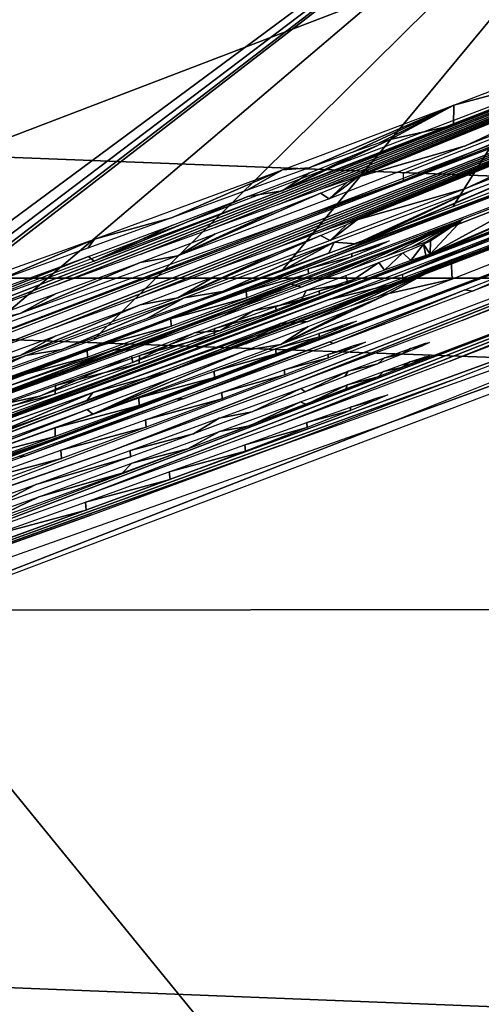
# Model space of a CAD drawing. Header units: millimetres. Extents: x -30.2 to 30.2, y -30.2 to 30.2.
# Tile 109 of 191: x 7.927 to 8.416, y -22.706 to -21.663. Entities that reach past the tile are written whole.
import ezdxf

# ---------------------------------------------------------------- set-up
doc = ezdxf.new("R2010")
doc.units = ezdxf.units.MM
doc.header["$LTSCALE"] = 81.481481
for name, color, linetype in [('1', 7, 'CONTINUOUS'), ('104', 7, 'CONTINUOUS'), ('158', 7, 'CONTINUOUS'), ('159', 7, 'CONTINUOUS'), ('160', 7, 'CONTINUOUS'), ('161', 7, 'CONTINUOUS'), ('162', 7, 'CONTINUOUS'), ('187', 7, 'CONTINUOUS'), ('188', 7, 'CONTINUOUS'), ('189', 7, 'CONTINUOUS'), ('190', 7, 'CONTINUOUS'), ('191', 7, 'CONTINUOUS'), ('192', 7, 'CONTINUOUS'), ('193', 7, 'CONTINUOUS'), ('194', 7, 'CONTINUOUS'), ('3', 7, 'CONTINUOUS'), ('79', 7, 'CONTINUOUS'), ('92', 7, 'CONTINUOUS')]:
    doc.layers.add(name, color=color, linetype=linetype)

msp = doc.modelspace()

# ---------------------------------------------------------------- linework, layer by layer
at = {"layer": '1', "color": 7, "linetype": 'CONTINUOUS'}
for points in [[(15.4714, -22.2809, 4.4), (-17.072, -21.0797, 4.4), (17.1139, -21.0458, 4.4), (15.4714, -22.2809, 4.4)], [(-15.4272, -22.3114, 4.4), (-17.072, -21.0797, 4.4), (15.4714, -22.2809, 4.4), (-15.4272, -22.3114, 4.4)], [(13.7402, -23.3893, 4.4), (-15.4272, -22.3114, 4.4), (15.4714, -22.2809, 4.4), (13.7402, -23.3893, 4.4)], [(-13.694, -23.4164, 4.4), (-15.4272, -22.3114, 4.4), (13.7402, -23.3893, 4.4), (-13.694, -23.4164, 4.4)]]:
    msp.add_3dface(points, dxfattribs=at)
at = {"layer": '104', "color": 7, "linetype": 'CONTINUOUS'}
msp.add_3dface([(8.7767, -21.2401, -212.7), (7.3595, -21.7718, -212.7), (5.3212, -13.2656, -221.4064), (8.7767, -21.2401, -212.7)], dxfattribs=at)
at = {"layer": '158', "color": 7, "linetype": 'CONTINUOUS'}
for points in [[(8.3077, -21.9007, -162.12), (8.3077, -21.9027, -161.9095), (8.2792, -21.9106, -162.2162), (8.3077, -21.9007, -162.12)], [(8.3077, -21.9027, -161.9095), (8.2793, -21.9143, -161.813), (8.2792, -21.9106, -162.2162), (8.3077, -21.9027, -161.9095)], [(8.3188, -21.8974, -162.0152), (8.3077, -21.9027, -161.9095), (8.3077, -21.9007, -162.12), (8.3188, -21.8974, -162.0152)], [(8.2792, -21.9106, -162.2162), (8.2793, -21.9143, -161.813), (8.2331, -21.9271, -162.3042), (8.2792, -21.9106, -162.2162)], [(8.2793, -21.9143, -161.813), (8.2334, -21.9324, -161.7252), (8.2331, -21.9271, -162.3042), (8.2793, -21.9143, -161.813)], [(8.2331, -21.9271, -162.3042), (8.2334, -21.9324, -161.7252), (8.1673, -21.9509, -162.3864), (8.2331, -21.9271, -162.3042)], [(8.2334, -21.9324, -161.7252), (8.168, -21.9576, -161.6438), (8.1673, -21.9509, -162.3864), (8.2334, -21.9324, -161.7252)], [(8.1673, -21.9509, -162.3864), (8.168, -21.9576, -161.6438), (8.0873, -21.9799, -162.4558), (8.1673, -21.9509, -162.3864)], [(8.168, -21.9576, -161.6438), (8.0883, -21.9877, -161.5756), (8.0873, -21.9799, -162.4558), (8.168, -21.9576, -161.6438)], [(8.0873, -21.9799, -162.4558), (8.0883, -21.9877, -161.5756), (7.9985, -22.0119, -162.505), (8.0873, -21.9799, -162.4558)], [(8.0883, -21.9877, -161.5756), (7.9994, -22.0207, -161.5273), (7.9985, -22.0119, -162.505), (8.0883, -21.9877, -161.5756)], [(7.9985, -22.0119, -162.505), (7.9994, -22.0207, -161.5273), (7.8988, -22.0476, -162.5365), (7.9985, -22.0119, -162.505)], [(7.9994, -22.0207, -161.5273), (7.8994, -22.057, -161.4966), (7.8988, -22.0476, -162.5365), (7.9994, -22.0207, -161.5273)]]:
    msp.add_3dface(points, dxfattribs=at)
at = {"layer": '159', "color": 7, "linetype": 'CONTINUOUS'}
for points in [[(8.2732, -21.9405, -159.2468), (8.2733, -21.9425, -159.035), (8.2448, -21.9503, -159.3437), (8.2732, -21.9405, -159.2468)], [(8.2733, -21.9425, -159.035), (8.245, -21.954, -158.9384), (8.2448, -21.9503, -159.3437), (8.2733, -21.9425, -159.035)], [(8.2845, -21.9373, -159.1407), (8.2733, -21.9425, -159.035), (8.2732, -21.9405, -159.2468), (8.2845, -21.9373, -159.1407)], [(8.2448, -21.9503, -159.3437), (8.245, -21.954, -158.9384), (8.1988, -21.9667, -159.4318), (8.2448, -21.9503, -159.3437)], [(8.245, -21.954, -158.9384), (8.199, -21.9721, -158.8507), (8.1988, -21.9667, -159.4318), (8.245, -21.954, -158.9384)], [(8.1988, -21.9667, -159.4318), (8.199, -21.9721, -158.8507), (8.1337, -21.9902, -159.5134), (8.1988, -21.9667, -159.4318)], [(8.199, -21.9721, -158.8507), (8.1336, -21.9971, -158.7693), (8.1337, -21.9902, -159.5134), (8.199, -21.9721, -158.8507)], [(8.1336, -21.9971, -158.7693), (8.0539, -22.0271, -158.7011), (8.0542, -22.0188, -159.5819), (8.1336, -21.9971, -158.7693)], [(8.1337, -21.9902, -159.5134), (8.1336, -21.9971, -158.7693), (8.0542, -22.0188, -159.5819), (8.1337, -21.9902, -159.5134)], [(8.0542, -22.0188, -159.5819), (8.0539, -22.0271, -158.7011), (7.9653, -22.0506, -159.6306), (8.0542, -22.0188, -159.5819)], [(8.0539, -22.0271, -158.7011), (7.965, -22.0598, -158.6528), (7.9653, -22.0506, -159.6306), (8.0539, -22.0271, -158.7011)], [(7.965, -22.0598, -158.6528), (7.865, -22.0959, -158.6221), (7.8652, -22.0862, -159.662), (7.965, -22.0598, -158.6528)], [(7.9653, -22.0506, -159.6306), (7.965, -22.0598, -158.6528), (7.8652, -22.0862, -159.662), (7.9653, -22.0506, -159.6306)]]:
    msp.add_3dface(points, dxfattribs=at)
at = {"layer": '160', "color": 7, "linetype": 'CONTINUOUS'}
for points in [[(8.2728, -21.9857, -154.4248), (8.2732, -21.9875, -154.2149), (8.2443, -21.9954, -154.5217), (8.2728, -21.9857, -154.4248)], [(8.2732, -21.9875, -154.2149), (8.245, -21.999, -154.1198), (8.2443, -21.9954, -154.5217), (8.2732, -21.9875, -154.2149)], [(8.2841, -21.9824, -154.3187), (8.2732, -21.9875, -154.2149), (8.2728, -21.9857, -154.4248), (8.2841, -21.9824, -154.3187)], [(8.2443, -21.9954, -154.5217), (8.245, -21.999, -154.1198), (8.1984, -22.0118, -154.6098), (8.2443, -21.9954, -154.5217)], [(8.245, -21.999, -154.1198), (8.1991, -22.0169, -154.033), (8.1984, -22.0118, -154.6098), (8.245, -21.999, -154.1198)], [(8.1984, -22.0118, -154.6098), (8.1991, -22.0169, -154.033), (8.1333, -22.0352, -154.6914), (8.1984, -22.0118, -154.6098)], [(8.1991, -22.0169, -154.033), (8.1337, -22.0419, -153.952), (8.1333, -22.0352, -154.6914), (8.1991, -22.0169, -154.033)], [(8.1333, -22.0352, -154.6914), (8.1337, -22.0419, -153.952), (8.0537, -22.0637, -154.7599), (8.1333, -22.0352, -154.6914)], [(8.1337, -22.0419, -153.952), (8.0539, -22.0718, -153.8839), (8.0537, -22.0637, -154.7599), (8.1337, -22.0419, -153.952)], [(8.0537, -22.0637, -154.7599), (8.0539, -22.0718, -153.8839), (7.9649, -22.0955, -154.8086), (8.0537, -22.0637, -154.7599)], [(8.0539, -22.0718, -153.8839), (7.9649, -22.1045, -153.8357), (7.9649, -22.0955, -154.8086), (8.0539, -22.0718, -153.8839)], [(7.9649, -22.0955, -154.8086), (7.9649, -22.1045, -153.8357), (7.8648, -22.131, -154.84), (7.9649, -22.0955, -154.8086)], [(7.9649, -22.1045, -153.8357), (7.8648, -22.1406, -153.805), (7.8648, -22.131, -154.84), (7.9649, -22.1045, -153.8357)]]:
    msp.add_3dface(points, dxfattribs=at)
at = {"layer": '161', "color": 7, "linetype": 'CONTINUOUS'}
for points in [[(8.2826, -22.0077, -151.6607), (8.2828, -22.0096, -151.4528), (8.254, -22.0176, -151.757), (8.2826, -22.0077, -151.6607)], [(8.2936, -22.0046, -151.5558), (8.2828, -22.0096, -151.4528), (8.2826, -22.0077, -151.6607), (8.2936, -22.0046, -151.5558)], [(8.254, -22.0176, -151.757), (8.2544, -22.0212, -151.3582), (8.2076, -22.0341, -151.8449), (8.254, -22.0176, -151.757)], [(8.2828, -22.0096, -151.4528), (8.2544, -22.0212, -151.3582), (8.254, -22.0176, -151.757), (8.2828, -22.0096, -151.4528)], [(8.2544, -22.0212, -151.3582), (8.2081, -22.0393, -151.2716), (8.2076, -22.0341, -151.8449), (8.2544, -22.0212, -151.3582)], [(8.2076, -22.0341, -151.8449), (8.2081, -22.0393, -151.2716), (8.1414, -22.0579, -151.9271), (8.2076, -22.0341, -151.8449)], [(8.2081, -22.0393, -151.2716), (8.142, -22.0645, -151.1903), (8.1414, -22.0579, -151.9271), (8.2081, -22.0393, -151.2716)], [(8.1414, -22.0579, -151.9271), (8.142, -22.0645, -151.1903), (8.0608, -22.0868, -151.9963), (8.1414, -22.0579, -151.9271)], [(8.142, -22.0645, -151.1903), (8.0614, -22.0947, -151.1218), (8.0608, -22.0868, -151.9963), (8.142, -22.0645, -151.1903)], [(8.0608, -22.0868, -151.9963), (8.0614, -22.0947, -151.1218), (7.971, -22.1189, -152.0454), (8.0608, -22.0868, -151.9963)], [(8.0614, -22.0947, -151.1218), (7.9715, -22.1278, -151.0733), (7.971, -22.1189, -152.0454), (8.0614, -22.0947, -151.1218)], [(7.971, -22.1189, -152.0454), (7.9715, -22.1278, -151.0733), (7.8702, -22.1547, -152.077), (7.971, -22.1189, -152.0454)], [(7.9715, -22.1278, -151.0733), (7.8704, -22.1642, -151.0423), (7.8702, -22.1547, -152.077), (7.9715, -22.1278, -151.0733)]]:
    msp.add_3dface(points, dxfattribs=at)
at = {"layer": '162', "color": 7, "linetype": 'CONTINUOUS'}
for points in [[(8.3174, -22.0603, -144.6221), (8.3062, -22.0655, -144.5163), (8.3062, -22.0635, -144.727), (8.3174, -22.0603, -144.6221)], [(8.3062, -22.0635, -144.727), (8.3062, -22.0655, -144.5163), (8.2777, -22.0733, -144.8232), (8.3062, -22.0635, -144.727)], [(8.3062, -22.0655, -144.5163), (8.2779, -22.077, -144.4198), (8.2777, -22.0733, -144.8232), (8.3062, -22.0655, -144.5163)], [(8.2777, -22.0733, -144.8232), (8.2779, -22.077, -144.4198), (8.2316, -22.0897, -144.9111), (8.2777, -22.0733, -144.8232)], [(8.2779, -22.077, -144.4198), (8.2319, -22.095, -144.332), (8.2316, -22.0897, -144.9111), (8.2779, -22.077, -144.4198)], [(8.2316, -22.0897, -144.9111), (8.2319, -22.095, -144.332), (8.1658, -22.1134, -144.9934), (8.2316, -22.0897, -144.9111)], [(8.2319, -22.095, -144.332), (8.1665, -22.12, -144.2506), (8.1658, -22.1134, -144.9934), (8.2319, -22.095, -144.332)], [(8.1658, -22.1134, -144.9934), (8.1665, -22.12, -144.2506), (8.0858, -22.1421, -145.0627), (8.1658, -22.1134, -144.9934)], [(8.1665, -22.12, -144.2506), (8.0868, -22.1499, -144.1824), (8.0858, -22.1421, -145.0627), (8.1665, -22.12, -144.2506)], [(8.0858, -22.1421, -145.0627), (8.0868, -22.1499, -144.1824), (7.997, -22.1739, -145.1119), (8.0858, -22.1421, -145.0627)], [(8.0868, -22.1499, -144.1824), (7.9979, -22.1826, -144.1341), (7.997, -22.1739, -145.1119), (8.0868, -22.1499, -144.1824)], [(7.997, -22.1739, -145.1119), (7.9979, -22.1826, -144.1341), (7.8974, -22.2093, -145.1434), (7.997, -22.1739, -145.1119)], [(7.9979, -22.1826, -144.1341), (7.8979, -22.2187, -144.1034), (7.8974, -22.2093, -145.1434), (7.9979, -22.1826, -144.1341)]]:
    msp.add_3dface(points, dxfattribs=at)
at = {"layer": '187', "color": 7, "linetype": 'CONTINUOUS'}
for points in [[(8.3872, -21.7538, -163.131), (8.5523, -21.6904, -163.0261), (8.552, -21.7095, -161.0008), (8.3872, -21.7538, -163.131)], [(8.3869, -21.7748, -160.897), (8.3872, -21.7538, -163.131), (8.552, -21.7095, -161.0008), (8.3869, -21.7748, -160.897)], [(8.3872, -21.7538, -163.131), (8.234, -21.8199, -162.3032), (8.2059, -21.8221, -163.2076), (8.3872, -21.7538, -163.131)], [(8.2802, -21.8033, -162.2152), (8.234, -21.8199, -162.3032), (8.3872, -21.7538, -163.131), (8.2802, -21.8033, -162.2152)], [(8.3086, -21.7934, -162.1191), (8.2802, -21.8033, -162.2152), (8.3872, -21.7538, -163.131), (8.3086, -21.7934, -162.1191)], [(8.3197, -21.7901, -162.0143), (8.3086, -21.7934, -162.1191), (8.3872, -21.7538, -163.131), (8.3197, -21.7901, -162.0143)], [(8.3197, -21.7901, -162.0143), (8.3872, -21.7538, -163.131), (8.3869, -21.7748, -160.897), (8.3197, -21.7901, -162.0143)], [(8.2056, -21.8444, -160.8217), (8.3197, -21.7901, -162.0143), (8.3869, -21.7748, -160.897), (8.2056, -21.8444, -160.8217)], [(8.3086, -21.7953, -161.9086), (8.3197, -21.7901, -162.0143), (8.2056, -21.8444, -160.8217), (8.3086, -21.7953, -161.9086)], [(8.2803, -21.807, -161.8121), (8.3086, -21.7953, -161.9086), (8.2056, -21.8444, -160.8217), (8.2803, -21.807, -161.8121)], [(8.2343, -21.8252, -161.7243), (8.2803, -21.807, -161.8121), (8.2056, -21.8444, -160.8217), (8.2343, -21.8252, -161.7243)], [(8.234, -21.8199, -162.3032), (8.1683, -21.8438, -162.3855), (8.2059, -21.8221, -163.2076), (8.234, -21.8199, -162.3032)], [(8.2059, -21.8221, -163.2076), (8.0883, -21.8729, -162.4548), (8.0065, -21.8956, -163.2583), (8.2059, -21.8221, -163.2076)], [(8.1683, -21.8438, -162.3855), (8.0883, -21.8729, -162.4548), (8.2059, -21.8221, -163.2076), (8.1683, -21.8438, -162.3855)], [(8.169, -21.8505, -161.6429), (8.2343, -21.8252, -161.7243), (8.2056, -21.8444, -160.8217), (8.169, -21.8505, -161.6429)], [(8.0063, -21.9187, -160.7723), (8.169, -21.8505, -161.6429), (8.2056, -21.8444, -160.8217), (8.0063, -21.9187, -160.7723)], [(8.0893, -21.8808, -161.5747), (8.169, -21.8505, -161.6429), (8.0063, -21.9187, -160.7723), (8.0893, -21.8808, -161.5747)], [(8.0883, -21.8729, -162.4548), (7.9995, -21.9051, -162.504), (8.0065, -21.8956, -163.2583), (8.0883, -21.8729, -162.4548)], [(8.0003, -21.9139, -161.5264), (8.0893, -21.8808, -161.5747), (8.0063, -21.9187, -160.7723), (8.0003, -21.9139, -161.5264)], [(8.0065, -21.8956, -163.2583), (7.8998, -21.941, -162.5356), (7.7889, -21.9737, -163.283), (8.0065, -21.8956, -163.2583)], [(7.9995, -21.9051, -162.504), (7.8998, -21.941, -162.5356), (8.0065, -21.8956, -163.2583), (7.9995, -21.9051, -162.504)], [(7.9003, -21.9504, -161.4957), (8.0003, -21.9139, -161.5264), (7.7888, -21.9972, -160.7491), (7.9003, -21.9504, -161.4957)], [(7.7888, -21.9972, -160.7491), (8.0003, -21.9139, -161.5264), (8.0063, -21.9187, -160.7723), (7.7888, -21.9972, -160.7491)]]:
    msp.add_3dface(points, dxfattribs=at)
at = {"layer": '188', "color": 7, "linetype": 'CONTINUOUS'}
for points in [[(8.9099, -21.5697, -160.5162), (7.7546, -22.0192, -159.6755), (7.7397, -22.0166, -160.5202), (8.9099, -21.5697, -160.5162)], [(7.8662, -21.9797, -159.6611), (7.7546, -22.0192, -159.6755), (8.9099, -21.5697, -160.5162), (7.8662, -21.9797, -159.6611)], [(7.9663, -21.9439, -159.6297), (7.8662, -21.9797, -159.6611), (8.9099, -21.5697, -160.5162), (7.9663, -21.9439, -159.6297)], [(8.0551, -21.9119, -159.5809), (7.9663, -21.9439, -159.6297), (8.9099, -21.5697, -160.5162), (8.0551, -21.9119, -159.5809)], [(8.1346, -21.8831, -159.5124), (8.0551, -21.9119, -159.5809), (8.9099, -21.5697, -160.5162), (8.1346, -21.8831, -159.5124)], [(8.1998, -21.8596, -159.4308), (8.1346, -21.8831, -159.5124), (8.9099, -21.5697, -160.5162), (8.1998, -21.8596, -159.4308)], [(8.2457, -21.8431, -159.3427), (8.1998, -21.8596, -159.4308), (8.9099, -21.5697, -160.5162), (8.2457, -21.8431, -159.3427)], [(8.2741, -21.8333, -159.2459), (8.2457, -21.8431, -159.3427), (8.9099, -21.5697, -160.5162), (8.2741, -21.8333, -159.2459)], [(8.2854, -21.83, -159.1398), (8.2741, -21.8333, -159.2459), (8.9099, -21.5697, -160.5162), (8.2854, -21.83, -159.1398)], [(8.6167, -21.6956, -159.7551), (8.2854, -21.83, -159.1398), (8.9099, -21.5697, -160.5162), (8.6167, -21.6956, -159.7551)], [(8.2854, -21.83, -159.1398), (8.6167, -21.6956, -159.7551), (8.3998, -21.7969, -157.9955), (8.2854, -21.83, -159.1398)], [(8.3998, -21.7969, -157.9955), (8.6167, -21.6956, -159.7551), (8.5327, -21.7445, -158.0749), (8.3998, -21.7969, -157.9955)], [(8.2553, -21.8527, -157.9334), (8.2854, -21.83, -159.1398), (8.3998, -21.7969, -157.9955), (8.2553, -21.8527, -157.9334)], [(8.2743, -21.8352, -159.0341), (8.2854, -21.83, -159.1398), (8.2553, -21.8527, -157.9334), (8.2743, -21.8352, -159.0341)], [(8.2459, -21.8468, -158.9375), (8.2743, -21.8352, -159.0341), (8.2553, -21.8527, -157.9334), (8.2459, -21.8468, -158.9375)], [(8.2, -21.8649, -158.8498), (8.2459, -21.8468, -158.9375), (8.0948, -21.9131, -157.8869), (8.2, -21.8649, -158.8498)], [(8.0948, -21.9131, -157.8869), (8.2459, -21.8468, -158.9375), (8.2553, -21.8527, -157.9334), (8.0948, -21.9131, -157.8869)], [(8.1346, -21.8901, -158.7684), (8.2, -21.8649, -158.8498), (8.0948, -21.9131, -157.8869), (8.1346, -21.8901, -158.7684)], [(8.0549, -21.9202, -158.7002), (8.1346, -21.8901, -158.7684), (8.0948, -21.9131, -157.8869), (8.0549, -21.9202, -158.7002)], [(7.9279, -21.9742, -157.8592), (8.0549, -21.9202, -158.7002), (8.0948, -21.9131, -157.8869), (7.9279, -21.9742, -157.8592)], [(7.966, -21.9531, -158.6519), (8.0549, -21.9202, -158.7002), (7.9279, -21.9742, -157.8592), (7.966, -21.9531, -158.6519)], [(7.8659, -21.9894, -158.6212), (7.966, -21.9531, -158.6519), (7.9279, -21.9742, -157.8592), (7.8659, -21.9894, -158.6212)], [(7.7545, -22.0361, -157.8503), (7.8659, -21.9894, -158.6212), (7.9279, -21.9742, -157.8592), (7.7545, -22.0361, -157.8503)]]:
    msp.add_3dface(points, dxfattribs=at)
at = {"layer": '189', "color": 7, "linetype": 'CONTINUOUS'}
for points in [[(8.3339, -21.8336, -156.7796), (8.9525, -21.5943, -156.0396), (7.7565, -22.0521, -156.0437), (8.3339, -21.8336, -156.7796)], [(8.6442, -21.7047, -157.6183), (8.9525, -21.5943, -156.0396), (8.3339, -21.8336, -156.7796), (8.6442, -21.7047, -157.6183)], [(8.334, -21.8257, -157.6194), (8.6442, -21.7047, -157.6183), (8.3339, -21.8336, -156.7796), (8.334, -21.8257, -157.6194)], [(7.4417, -22.1535, -156.7825), (8.3339, -21.8336, -156.7796), (7.7565, -22.0521, -156.0437), (7.4417, -22.1535, -156.7825)]]:
    msp.add_3dface(points, dxfattribs=at)
at = {"layer": '190', "color": 7, "linetype": 'CONTINUOUS'}
for points in [[(8.9622, -21.5934, -155.7037), (7.8658, -22.0245, -154.8391), (7.7663, -22.0518, -155.7078), (8.9622, -21.5934, -155.7037)], [(7.9659, -21.9888, -154.8077), (7.8658, -22.0245, -154.8391), (8.9622, -21.5934, -155.7037), (7.9659, -21.9888, -154.8077)], [(8.0547, -21.9569, -154.7589), (7.9659, -21.9888, -154.8077), (8.9622, -21.5934, -155.7037), (8.0547, -21.9569, -154.7589)], [(8.1342, -21.9282, -154.6904), (8.0547, -21.9569, -154.7589), (8.9622, -21.5934, -155.7037), (8.1342, -21.9282, -154.6904)], [(8.1994, -21.9047, -154.6088), (8.1342, -21.9282, -154.6904), (8.9622, -21.5934, -155.7037), (8.1994, -21.9047, -154.6088)], [(8.2453, -21.8883, -154.5207), (8.1994, -21.9047, -154.6088), (8.9622, -21.5934, -155.7037), (8.2453, -21.8883, -154.5207)], [(8.2737, -21.8784, -154.4239), (8.2453, -21.8883, -154.5207), (8.9622, -21.5934, -155.7037), (8.2737, -21.8784, -154.4239)], [(8.285, -21.8751, -154.3178), (8.2737, -21.8784, -154.4239), (8.9622, -21.5934, -155.7037), (8.285, -21.8751, -154.3178)], [(8.6163, -21.7409, -154.9428), (8.285, -21.8751, -154.3178), (8.9622, -21.5934, -155.7037), (8.6163, -21.7409, -154.9428)], [(8.285, -21.8751, -154.3178), (8.6163, -21.7409, -154.9428), (8.4, -21.8419, -153.1834), (8.285, -21.8751, -154.3178)], [(8.4, -21.8419, -153.1834), (8.6163, -21.7409, -154.9428), (8.5324, -21.7897, -153.2626), (8.4, -21.8419, -153.1834)], [(8.2564, -21.8971, -153.1216), (8.285, -21.8751, -154.3178), (8.4, -21.8419, -153.1834), (8.2564, -21.8971, -153.1216)], [(8.2459, -21.8918, -154.1189), (8.2741, -21.8802, -154.214), (8.2564, -21.8971, -153.1216), (8.2459, -21.8918, -154.1189)], [(8.2741, -21.8802, -154.214), (8.285, -21.8751, -154.3178), (8.2564, -21.8971, -153.1216), (8.2741, -21.8802, -154.214)], [(8.2, -21.9098, -154.0321), (8.2459, -21.8918, -154.1189), (8.0948, -21.9578, -153.0747), (8.2, -21.9098, -154.0321)], [(8.0948, -21.9578, -153.0747), (8.2459, -21.8918, -154.1189), (8.2564, -21.8971, -153.1216), (8.0948, -21.9578, -153.0747)], [(8.1346, -21.9349, -153.9511), (8.2, -21.9098, -154.0321), (8.0948, -21.9578, -153.0747), (8.1346, -21.9349, -153.9511)], [(8.0549, -21.965, -153.883), (8.1346, -21.9349, -153.9511), (8.0948, -21.9578, -153.0747), (8.0549, -21.965, -153.883)], [(7.9277, -22.0189, -153.0469), (8.0549, -21.965, -153.883), (8.0948, -21.9578, -153.0747), (7.9277, -22.0189, -153.0469)], [(7.9658, -21.9979, -153.8348), (8.0549, -21.965, -153.883), (7.9277, -22.0189, -153.0469), (7.9658, -21.9979, -153.8348)], [(7.8657, -22.0342, -153.8041), (7.9658, -21.9979, -153.8348), (7.9277, -22.0189, -153.0469), (7.8657, -22.0342, -153.8041)], [(7.7541, -22.0808, -153.038), (7.8657, -22.0342, -153.8041), (7.9277, -22.0189, -153.0469), (7.7541, -22.0808, -153.038)]]:
    msp.add_3dface(points, dxfattribs=at)
at = {"layer": '191', "color": 7, "linetype": 'CONTINUOUS'}
for points in [[(8.9137, -21.6657, -150.1741), (7.7436, -22.1109, -150.178), (8.6208, -21.7767, -150.9421), (8.9137, -21.6657, -150.1741)], [(7.7436, -22.1109, -150.178), (8.2553, -21.914, -151.3573), (8.6208, -21.7767, -150.9421), (7.7436, -22.1109, -150.178)], [(8.2553, -21.914, -151.3573), (8.2837, -21.9024, -151.4519), (8.6208, -21.7767, -150.9421), (8.2553, -21.914, -151.3573)], [(8.6208, -21.7767, -150.9421), (8.2837, -21.9024, -151.4519), (8.5435, -21.7914, -152.6191), (8.6208, -21.7767, -150.9421)], [(8.2837, -21.9024, -151.4519), (8.2945, -21.8973, -151.5548), (8.5435, -21.7914, -152.6191), (8.2837, -21.9024, -151.4519)], [(8.5435, -21.7914, -152.6191), (8.2945, -21.8973, -151.5548), (8.408, -21.8433, -152.699), (8.5435, -21.7914, -152.6191)], [(8.408, -21.8433, -152.699), (8.2835, -21.9005, -151.6598), (8.2605, -21.8989, -152.7636), (8.408, -21.8433, -152.699)], [(8.2945, -21.8973, -151.5548), (8.2835, -21.9005, -151.6598), (8.408, -21.8433, -152.699), (8.2945, -21.8973, -151.5548)], [(8.2605, -21.8989, -152.7636), (8.1424, -21.9509, -151.9261), (8.1017, -21.9577, -152.8113), (8.2605, -21.8989, -152.7636)], [(8.2086, -21.927, -151.844), (8.1424, -21.9509, -151.9261), (8.2605, -21.8989, -152.7636), (8.2086, -21.927, -151.844)], [(8.255, -21.9104, -151.756), (8.2086, -21.927, -151.844), (8.2605, -21.8989, -152.7636), (8.255, -21.9104, -151.756)], [(8.2835, -21.9005, -151.6598), (8.255, -21.9104, -151.756), (8.2605, -21.8989, -152.7636), (8.2835, -21.9005, -151.6598)], [(8.209, -21.9322, -151.2706), (8.2553, -21.914, -151.3573), (7.7436, -22.1109, -150.178), (8.209, -21.9322, -151.2706)], [(8.143, -21.9575, -151.1894), (8.209, -21.9322, -151.2706), (7.7436, -22.1109, -150.178), (8.143, -21.9575, -151.1894)], [(8.1424, -21.9509, -151.9261), (8.0617, -21.98, -151.9953), (8.1017, -21.9577, -152.8113), (8.1424, -21.9509, -151.9261)], [(8.0624, -21.9879, -151.1209), (8.143, -21.9575, -151.1894), (7.7436, -22.1109, -150.178), (8.0624, -21.9879, -151.1209)], [(8.1017, -21.9577, -152.8113), (7.972, -22.0123, -152.0445), (7.9336, -22.0187, -152.8388), (8.1017, -21.9577, -152.8113)], [(8.0617, -21.98, -151.9953), (7.972, -22.0123, -152.0445), (8.1017, -21.9577, -152.8113), (8.0617, -21.98, -151.9953)], [(7.9725, -22.0211, -151.0724), (8.0624, -21.9879, -151.1209), (7.7436, -22.1109, -150.178), (7.9725, -22.0211, -151.0724)], [(7.9336, -22.0187, -152.8388), (7.8711, -22.0482, -152.0761), (7.7589, -22.0808, -152.8478), (7.9336, -22.0187, -152.8388)], [(7.972, -22.0123, -152.0445), (7.8711, -22.0482, -152.0761), (7.9336, -22.0187, -152.8388), (7.972, -22.0123, -152.0445)], [(7.8714, -22.0577, -151.0414), (7.9725, -22.0211, -151.0724), (7.7436, -22.1109, -150.178), (7.8714, -22.0577, -151.0414)]]:
    msp.add_3dface(points, dxfattribs=at)
at = {"layer": '192', "color": 7, "linetype": 'CONTINUOUS'}
for points in [[(8.7767, -21.7529, -146.8485), (8.9517, -21.6884, -146.1101), (7.758, -22.1434, -146.1141), (8.7767, -21.7529, -146.8485)], [(8.601, -21.8229, -146.8492), (8.7767, -21.7529, -146.8485), (7.758, -22.1434, -146.1141), (8.601, -21.8229, -146.8492)], [(8.5768, -21.8191, -148.2715), (8.601, -21.8229, -146.8492), (8.3552, -21.9152, -147.177), (8.5768, -21.8191, -148.2715)], [(8.3624, -21.9116, -147.2626), (8.5768, -21.8191, -148.2715), (8.3552, -21.9152, -147.177), (8.3624, -21.9116, -147.2626)], [(8.5104, -21.8307, -149.8079), (8.5768, -21.8191, -148.2715), (8.3624, -21.9116, -147.2626), (8.5104, -21.8307, -149.8079)], [(8.3081, -21.9342, -147.0499), (8.601, -21.8229, -146.8492), (7.758, -22.1434, -146.1141), (8.3081, -21.9342, -147.0499)], [(8.3331, -21.9243, -147.0976), (8.601, -21.8229, -146.8492), (8.3081, -21.9342, -147.0499), (8.3331, -21.9243, -147.0976)], [(8.3552, -21.9152, -147.177), (8.601, -21.8229, -146.8492), (8.3331, -21.9243, -147.0976), (8.3552, -21.9152, -147.177)], [(8.397, -21.8743, -149.8371), (8.5104, -21.8307, -149.8079), (8.3624, -21.9116, -147.2626), (8.397, -21.8743, -149.8371)], [(8.2147, -21.9432, -149.862), (8.397, -21.8743, -149.8371), (8.2261, -21.9465, -149.0494), (8.2147, -21.9432, -149.862)], [(8.2261, -21.9465, -149.0494), (8.397, -21.8743, -149.8371), (8.2761, -21.928, -149.0101), (8.2261, -21.9465, -149.0494)], [(8.2761, -21.928, -149.0101), (8.397, -21.8743, -149.8371), (8.3149, -21.9138, -148.9611), (8.2761, -21.928, -149.0101)], [(8.3149, -21.9138, -148.9611), (8.397, -21.8743, -149.8371), (8.3423, -21.9039, -148.9023), (8.3149, -21.9138, -148.9611)], [(8.3423, -21.9039, -148.9023), (8.397, -21.8743, -149.8371), (8.3582, -21.8985, -148.8377), (8.3423, -21.9039, -148.9023)], [(8.3582, -21.8985, -148.8377), (8.397, -21.8743, -149.8371), (8.3625, -21.8975, -148.7674), (8.3582, -21.8985, -148.8377)], [(8.3625, -21.8975, -148.7674), (8.397, -21.8743, -149.8371), (8.3624, -21.9116, -147.2626), (8.3625, -21.8975, -148.7674)], [(8.3332, -21.9101, -148.6073), (8.3553, -21.901, -148.6843), (8.3416, -21.9183, -147.3954), (8.3332, -21.9101, -148.6073)], [(8.3416, -21.9183, -147.3954), (8.3553, -21.901, -148.6843), (8.3578, -21.9127, -147.332), (8.3416, -21.9183, -147.3954)], [(8.3553, -21.901, -148.6843), (8.3625, -21.8975, -148.7674), (8.3624, -21.9116, -147.2626), (8.3553, -21.901, -148.6843)], [(8.3578, -21.9127, -147.332), (8.3553, -21.901, -148.6843), (8.3624, -21.9116, -147.2626), (8.3578, -21.9127, -147.332)], [(8.3077, -21.9203, -148.5587), (8.3332, -21.9101, -148.6073), (8.3138, -21.9283, -147.453), (8.3077, -21.9203, -148.5587)], [(8.3138, -21.9283, -147.453), (8.3332, -21.9101, -148.6073), (8.3416, -21.9183, -147.3954), (8.3138, -21.9283, -147.453)], [(8.2729, -21.9339, -148.515), (8.3077, -21.9203, -148.5587), (8.2751, -21.9425, -147.5008), (8.2729, -21.9339, -148.515)], [(8.2751, -21.9425, -147.5008), (8.3077, -21.9203, -148.5587), (8.3138, -21.9283, -147.453), (8.2751, -21.9425, -147.5008)], [(8.2739, -21.9476, -147.007), (8.3081, -21.9342, -147.0499), (7.758, -22.1434, -146.1141), (8.2739, -21.9476, -147.007)], [(8.2307, -21.9501, -148.4769), (8.2729, -21.9339, -148.515), (8.2751, -21.9425, -147.5008), (8.2307, -21.9501, -148.4769)], [(8.0265, -22.0126, -149.8704), (8.2147, -21.9432, -149.862), (8.0454, -22.0127, -149.1189), (8.0265, -22.0126, -149.8704)], [(8.0454, -22.0127, -149.1189), (8.2147, -21.9432, -149.862), (8.1397, -21.9783, -149.0916), (8.0454, -22.0127, -149.1189)], [(8.1397, -21.9783, -149.0916), (8.2147, -21.9432, -149.862), (8.2261, -21.9465, -149.0494), (8.1397, -21.9783, -149.0916)], [(8.2256, -21.9607, -147.5391), (8.2307, -21.9501, -148.4769), (8.2751, -21.9425, -147.5008), (8.2256, -21.9607, -147.5391)], [(8.232, -21.9637, -146.9702), (8.2739, -21.9476, -147.007), (7.758, -22.1434, -146.1141), (8.232, -21.9637, -146.9702)], [(8.1746, -21.9714, -148.4414), (8.2307, -21.9501, -148.4769), (8.2256, -21.9607, -147.5391), (8.1746, -21.9714, -148.4414)], [(8.1722, -21.9863, -146.933), (8.232, -21.9637, -146.9702), (7.758, -22.1434, -146.1141), (8.1722, -21.9863, -146.933)], [(8.1401, -21.9922, -147.5794), (8.1746, -21.9714, -148.4414), (8.2256, -21.9607, -147.5391), (8.1401, -21.9922, -147.5794)], [(8.1124, -21.9947, -148.4146), (8.1746, -21.9714, -148.4414), (8.1401, -21.9922, -147.5794), (8.1124, -21.9947, -148.4146)], [(8.1065, -22.0109, -146.9042), (8.1722, -21.9863, -146.933), (7.758, -22.1434, -146.1141), (8.1065, -22.0109, -146.9042)], [(8.0459, -22.0193, -148.3947), (8.1124, -21.9947, -148.4146), (8.0472, -22.0261, -147.6054), (8.0459, -22.0193, -148.3947)], [(8.0472, -22.0261, -147.6054), (8.1124, -21.9947, -148.4146), (8.1401, -21.9922, -147.5794), (8.0472, -22.0261, -147.6054)], [(7.2881, -22.268, -149.8727), (8.0265, -22.0126, -149.8704), (7.8414, -22.086, -149.138), (7.2881, -22.268, -149.8727)], [(8.0367, -22.0367, -146.8822), (8.1065, -22.0109, -146.9042), (7.758, -22.1434, -146.1141), (8.0367, -22.0367, -146.8822)], [(7.8414, -22.086, -149.138), (8.0265, -22.0126, -149.8704), (7.9454, -22.0489, -149.1337), (7.8414, -22.086, -149.138)], [(7.9454, -22.0489, -149.1337), (8.0265, -22.0126, -149.8704), (8.0454, -22.0127, -149.1189), (7.9454, -22.0489, -149.1337)], [(7.9007, -22.072, -148.3722), (8.0459, -22.0193, -148.3947), (7.9486, -22.0618, -147.6193), (7.9007, -22.072, -148.3722)], [(7.9486, -22.0618, -147.6193), (8.0459, -22.0193, -148.3947), (8.0472, -22.0261, -147.6054), (7.9486, -22.0618, -147.6193)], [(7.8915, -22.0893, -146.858), (8.0367, -22.0367, -146.8822), (7.758, -22.1434, -146.1141), (7.8915, -22.0893, -146.858)], [(7.8461, -22.0984, -147.6235), (7.9007, -22.072, -148.3722), (7.9486, -22.0618, -147.6193), (7.8461, -22.0984, -147.6235)]]:
    msp.add_3dface(points, dxfattribs=at)
at = {"layer": '193', "color": 7, "linetype": 'CONTINUOUS'}
for points in [[(8.3846, -21.9173, -145.7385), (8.5493, -21.8546, -145.6344), (8.5506, -21.8731, -143.6077), (8.3846, -21.9173, -145.7385)], [(8.3855, -21.9379, -143.5039), (8.3846, -21.9173, -145.7385), (8.5506, -21.8731, -143.6077), (8.3855, -21.9379, -143.5039)], [(8.3846, -21.9173, -145.7385), (8.2326, -21.9826, -144.9101), (8.2037, -21.985, -145.8147), (8.3846, -21.9173, -145.7385)], [(8.2787, -21.9661, -144.8222), (8.2326, -21.9826, -144.9101), (8.3846, -21.9173, -145.7385), (8.2787, -21.9661, -144.8222)], [(8.3072, -21.9563, -144.726), (8.2787, -21.9661, -144.8222), (8.3846, -21.9173, -145.7385), (8.3072, -21.9563, -144.726)], [(8.3183, -21.953, -144.6212), (8.3072, -21.9563, -144.726), (8.3846, -21.9173, -145.7385), (8.3183, -21.953, -144.6212)], [(8.3183, -21.953, -144.6212), (8.3846, -21.9173, -145.7385), (8.3855, -21.9379, -143.5039), (8.3183, -21.953, -144.6212)], [(8.2042, -22.007, -143.4285), (8.3183, -21.953, -144.6212), (8.3855, -21.9379, -143.5039), (8.2042, -22.007, -143.4285)], [(8.3072, -21.9582, -144.5154), (8.3183, -21.953, -144.6212), (8.2042, -22.007, -143.4285), (8.3072, -21.9582, -144.5154)], [(8.2788, -21.9698, -144.4189), (8.3072, -21.9582, -144.5154), (8.2042, -22.007, -143.4285), (8.2788, -21.9698, -144.4189)], [(8.2329, -21.9879, -144.3311), (8.2788, -21.9698, -144.4189), (8.2042, -22.007, -143.4285), (8.2329, -21.9879, -144.3311)], [(8.2037, -21.985, -145.8147), (8.0868, -22.0353, -145.0618), (8.0047, -22.0578, -145.8651), (8.2037, -21.985, -145.8147)], [(8.1668, -22.0064, -144.9924), (8.0868, -22.0353, -145.0618), (8.2037, -21.985, -145.8147), (8.1668, -22.0064, -144.9924)], [(8.2326, -21.9826, -144.9101), (8.1668, -22.0064, -144.9924), (8.2037, -21.985, -145.8147), (8.2326, -21.9826, -144.9101)], [(8.1675, -22.013, -144.2497), (8.2329, -21.9879, -144.3311), (8.2042, -22.007, -143.4285), (8.1675, -22.013, -144.2497)], [(8.0049, -22.0808, -143.3792), (8.1675, -22.013, -144.2497), (8.2042, -22.007, -143.4285), (8.0049, -22.0808, -143.3792)], [(8.0878, -22.0431, -144.1815), (8.1675, -22.013, -144.2497), (8.0049, -22.0808, -143.3792), (8.0878, -22.0431, -144.1815)], [(8.0868, -22.0353, -145.0618), (7.998, -22.0672, -145.1109), (8.0047, -22.0578, -145.8651), (8.0868, -22.0353, -145.0618)], [(7.9988, -22.076, -144.1332), (8.0878, -22.0431, -144.1815), (8.0049, -22.0808, -143.3792), (7.9988, -22.076, -144.1332)], [(8.0047, -22.0578, -145.8651), (7.8983, -22.1028, -145.1425), (7.7876, -22.1351, -145.8898), (8.0047, -22.0578, -145.8651)], [(7.998, -22.0672, -145.1109), (7.8983, -22.1028, -145.1425), (8.0047, -22.0578, -145.8651), (7.998, -22.0672, -145.1109)], [(7.8988, -22.1122, -144.1025), (7.9988, -22.076, -144.1332), (7.7874, -22.1586, -143.356), (7.8988, -22.1122, -144.1025)], [(7.7874, -22.1586, -143.356), (7.9988, -22.076, -144.1332), (8.0049, -22.0808, -143.3792), (7.7874, -22.1586, -143.356)]]:
    msp.add_3dface(points, dxfattribs=at)
at = {"layer": '194', "color": 7, "linetype": 'CONTINUOUS'}
for points in [[(7.7329, -22.196, -141.3747), (8.6628, -21.8423, -142.1823), (8.903, -21.7531, -141.3707), (7.7329, -22.196, -141.3747)], [(7.9565, -22.1093, -142.1846), (8.6628, -21.8423, -142.1823), (7.7329, -22.196, -141.3747), (7.9565, -22.1093, -142.1846)], [(7.242, -22.3536, -142.1868), (7.9565, -22.1093, -142.1846), (7.7329, -22.196, -141.3747), (7.242, -22.3536, -142.1868)]]:
    msp.add_3dface(points, dxfattribs=at)
at = {"layer": '3', "color": 7, "linetype": 'CONTINUOUS'}
for points in [[(7.4887, -21.9513, 6.367), (9.0711, -21.3461, 6.367), (5.6173, -16.4657, 6.644), (7.4887, -21.9513, 6.367)], [(7.4887, -21.9513, 6.367), (11.3272, -26.6552, 6.0125), (9.0711, -21.3461, 6.367), (7.4887, -21.9513, 6.367)], [(5.8664, -22.4394, 6.367), (9.3513, -27.4109, 6.0125), (7.4887, -21.9513, 6.367), (5.8664, -22.4394, 6.367)], [(9.3513, -27.4109, 6.0125), (11.3272, -26.6552, 6.0125), (7.4887, -21.9513, 6.367), (9.3513, -27.4109, 6.0125)], [(7.3255, -28.0204, 6.0125), (9.3513, -27.4109, 6.0125), (5.8664, -22.4394, 6.367), (7.3255, -28.0204, 6.0125)]]:
    msp.add_3dface(points, dxfattribs=at)
at = {"layer": '79', "color": 7, "linetype": 'CONTINUOUS'}
for points in [[(-11.1784, -21.9368, -120), (-12.8633, -20.9934, -120), (11.1784, -21.9368, -120), (-11.1784, -21.9368, -120)], [(11.1784, -21.9368, -120), (-12.8633, -20.9934, -120), (12.8633, -20.9934, -120), (11.1784, -21.9368, -120)], [(-9.421, -22.7472, -120), (-11.1784, -21.9368, -120), (9.421, -22.7472, -120), (-9.421, -22.7472, -120)], [(9.421, -22.7472, -120), (-11.1784, -21.9368, -120), (11.1784, -21.9368, -120), (9.421, -22.7472, -120)]]:
    msp.add_3dface(points, dxfattribs=at)
at = {"layer": '92', "color": 7, "linetype": 'CONTINUOUS'}
for points in [[(8.7767, -21.2401, -212.7), (7.5365, -22.1582, -164.2506), (7.3595, -21.7718, -212.7), (8.7767, -21.2401, -212.7)], [(7.583, -22.1432, -164.1636), (7.5365, -22.1582, -164.2506), (8.7767, -21.2401, -212.7), (7.583, -22.1432, -164.1636)], [(7.6115, -22.1343, -164.0685), (7.583, -22.1432, -164.1636), (8.7767, -21.2401, -212.7), (7.6115, -22.1343, -164.0685)], [(7.6225, -22.1314, -163.9649), (7.6115, -22.1343, -164.0685), (8.7767, -21.2401, -212.7), (7.6225, -22.1314, -163.9649)], [(7.7881, -22.08, -163.2839), (7.6225, -22.1314, -163.9649), (8.7767, -21.2401, -212.7), (7.7881, -22.08, -163.2839)], [(8.0056, -22.0023, -163.2592), (7.7881, -22.08, -163.2839), (8.7767, -21.2401, -212.7), (8.0056, -22.0023, -163.2592)], [(8.2049, -21.9293, -163.2086), (8.0056, -22.0023, -163.2592), (8.7767, -21.2401, -212.7), (8.2049, -21.9293, -163.2086)], [(8.3861, -21.8613, -163.132), (8.2049, -21.9293, -163.2086), (8.7767, -21.2401, -212.7), (8.3861, -21.8613, -163.132)], [(8.5512, -21.7982, -163.0271), (8.3861, -21.8613, -163.132), (8.7767, -21.2401, -212.7), (8.5512, -21.7982, -163.0271)], [(7.7386, -22.123, -160.5211), (8.3859, -21.8823, -160.8979), (8.9087, -21.6783, -160.5171), (7.7386, -22.123, -160.5211)], [(8.3859, -21.8823, -160.8979), (8.5509, -21.8173, -161.0016), (8.9087, -21.6783, -160.5171), (8.3859, -21.8823, -160.8979)], [(7.7555, -22.1584, -156.0446), (8.9516, -21.7029, -156.0405), (7.7652, -22.1581, -155.7087), (7.7555, -22.1584, -156.0446)], [(7.7652, -22.1581, -155.7087), (8.9516, -21.7029, -156.0405), (8.9613, -21.702, -155.7046), (7.7652, -22.1581, -155.7087)], [(8.3197, -22.0897, -141.3737), (9.1905, -21.7418, -141.3706), (9.0985, -21.8058, -138.7), (8.3197, -22.0897, -141.3737)], [(7.7424, -22.2172, -150.179), (8.9125, -21.7743, -150.175), (8.0256, -22.1194, -149.8713), (7.7424, -22.2172, -150.179)], [(8.0256, -22.1194, -149.8713), (8.9125, -21.7743, -150.175), (8.2138, -22.0503, -149.8629), (8.0256, -22.1194, -149.8713)], [(8.2138, -22.0503, -149.8629), (8.9125, -21.7743, -150.175), (8.3961, -21.9817, -149.838), (8.2138, -22.0503, -149.8629)], [(8.3961, -21.9817, -149.838), (8.9125, -21.7743, -150.175), (8.5095, -21.9383, -149.8088), (8.3961, -21.9817, -149.838)], [(7.757, -22.2497, -146.1151), (8.9508, -21.7969, -146.111), (7.7866, -22.2414, -145.8908), (7.757, -22.2497, -146.1151)], [(7.7866, -22.2414, -145.8908), (8.9508, -21.7969, -146.111), (8.0037, -22.1645, -145.8661), (7.7866, -22.2414, -145.8908)], [(8.0037, -22.1645, -145.8661), (8.9508, -21.7969, -146.111), (8.2026, -22.0921, -145.8157), (8.0037, -22.1645, -145.8661)], [(8.2026, -22.0921, -145.8157), (8.9508, -21.7969, -146.111), (8.3836, -22.0248, -145.7395), (8.2026, -22.0921, -145.8157)], [(8.3836, -22.0248, -145.7395), (8.9508, -21.7969, -146.111), (8.5482, -21.9624, -145.6354), (8.3836, -22.0248, -145.7395)], [(7.5611, -22.3854, -138.7), (8.3197, -22.0897, -141.3737), (9.0985, -21.8058, -138.7), (7.5611, -22.3854, -138.7)], [(8.333, -21.9331, -157.6203), (8.5317, -21.8523, -158.0758), (8.6432, -21.8127, -157.6192), (8.333, -21.9331, -157.6203)], [(8.3988, -21.9044, -157.9964), (8.5317, -21.8523, -158.0758), (8.333, -21.9331, -157.6203), (8.3988, -21.9044, -157.9964)], [(8.2046, -21.9516, -160.8225), (8.3859, -21.8823, -160.8979), (7.7386, -22.123, -160.5211), (8.2046, -21.9516, -160.8225)], [(8.399, -21.9493, -153.1843), (8.5314, -21.8975, -153.2636), (8.4071, -21.9508, -152.6999), (8.399, -21.9493, -153.1843)], [(8.4071, -21.9508, -152.6999), (8.5314, -21.8975, -153.2636), (8.5425, -21.8992, -152.6201), (8.4071, -21.9508, -152.6999)], [(8.2543, -21.9599, -157.9343), (8.3988, -21.9044, -157.9964), (8.333, -21.9331, -157.6203), (8.2543, -21.9599, -157.9343)], [(8.333, -21.9409, -156.7805), (8.2543, -21.9599, -157.9343), (8.333, -21.9331, -157.6203), (8.333, -21.9409, -156.7805)], [(7.4407, -22.2593, -156.7834), (8.2543, -21.9599, -157.9343), (8.333, -21.9409, -156.7805), (7.4407, -22.2593, -156.7834)], [(7.241, -22.4589, -142.1877), (8.5495, -21.9808, -143.6085), (8.6617, -21.9503, -142.1832), (7.241, -22.4589, -142.1877)], [(8.0053, -22.0255, -160.7732), (8.2046, -21.9516, -160.8225), (7.7386, -22.123, -160.5211), (8.0053, -22.0255, -160.7732)], [(8.2555, -22.0043, -153.1225), (8.399, -21.9493, -153.1843), (8.2596, -22.0061, -152.7646), (8.2555, -22.0043, -153.1225)], [(8.2596, -22.0061, -152.7646), (8.399, -21.9493, -153.1843), (8.4071, -21.9508, -152.6999), (8.2596, -22.0061, -152.7646)], [(8.0938, -22.02, -157.8878), (8.2543, -21.9599, -157.9343), (7.4407, -22.2593, -156.7834), (8.0938, -22.02, -157.8878)], [(8.3845, -22.0453, -143.5048), (8.5495, -21.9808, -143.6085), (7.241, -22.4589, -142.1877), (8.3845, -22.0453, -143.5048)], [(8.0938, -22.0647, -153.0756), (8.2555, -22.0043, -153.1225), (8.1007, -22.0646, -152.8123), (8.0938, -22.0647, -153.0756)], [(8.1007, -22.0646, -152.8123), (8.2555, -22.0043, -153.1225), (8.2596, -22.0061, -152.7646), (8.1007, -22.0646, -152.8123)], [(8.3543, -22.0084, -148.6853), (8.3323, -22.0174, -148.6082), (8.3414, -22.0113, -148.9032), (8.3543, -22.0084, -148.6853)], [(8.3573, -22.0058, -148.8387), (8.3543, -22.0084, -148.6853), (8.3414, -22.0113, -148.9032), (8.3573, -22.0058, -148.8387)], [(8.3615, -22.0049, -148.7683), (8.3543, -22.0084, -148.6853), (8.3573, -22.0058, -148.8387), (8.3615, -22.0049, -148.7683)], [(8.3323, -22.0174, -148.6082), (8.3068, -22.0275, -148.5596), (8.3139, -22.0211, -148.962), (8.3323, -22.0174, -148.6082)], [(8.3414, -22.0113, -148.9032), (8.3323, -22.0174, -148.6082), (8.3139, -22.0211, -148.962), (8.3414, -22.0113, -148.9032)], [(8.3614, -22.019, -147.2635), (8.3542, -22.0225, -147.178), (8.3569, -22.02, -147.3329), (8.3614, -22.019, -147.2635)], [(7.927, -22.0808, -157.8601), (8.0938, -22.02, -157.8878), (7.4407, -22.2593, -156.7834), (7.927, -22.0808, -157.8601)], [(7.7878, -22.1036, -160.75), (8.0053, -22.0255, -160.7732), (7.7386, -22.123, -160.5211), (7.7878, -22.1036, -160.75)], [(8.3068, -22.0275, -148.5596), (8.2719, -22.0411, -148.5159), (8.2752, -22.0352, -149.011), (8.3068, -22.0275, -148.5596)], [(8.3139, -22.0211, -148.962), (8.3068, -22.0275, -148.5596), (8.2752, -22.0352, -149.011), (8.3139, -22.0211, -148.962)], [(8.3407, -22.0256, -147.3963), (8.3322, -22.0316, -147.0986), (8.3129, -22.0356, -147.4539), (8.3407, -22.0256, -147.3963)], [(8.3542, -22.0225, -147.178), (8.3322, -22.0316, -147.0986), (8.3407, -22.0256, -147.3963), (8.3542, -22.0225, -147.178)], [(8.3569, -22.02, -147.3329), (8.3542, -22.0225, -147.178), (8.3407, -22.0256, -147.3963), (8.3569, -22.02, -147.3329)], [(8.2752, -22.0352, -149.011), (8.2298, -22.0572, -148.4778), (8.2252, -22.0536, -149.0503), (8.2752, -22.0352, -149.011)], [(8.2719, -22.0411, -148.5159), (8.2298, -22.0572, -148.4778), (8.2752, -22.0352, -149.011), (8.2719, -22.0411, -148.5159)], [(8.3129, -22.0356, -147.4539), (8.3072, -22.0415, -147.0508), (8.2742, -22.0497, -147.5017), (8.3129, -22.0356, -147.4539)], [(8.3322, -22.0316, -147.0986), (8.3072, -22.0415, -147.0508), (8.3129, -22.0356, -147.4539), (8.3322, -22.0316, -147.0986)], [(8.2032, -22.1141, -143.4294), (8.3845, -22.0453, -143.5048), (7.241, -22.4589, -142.1877), (8.2032, -22.1141, -143.4294)], [(8.2742, -22.0497, -147.5017), (8.231, -22.0708, -146.9711), (8.2247, -22.0678, -147.54), (8.2742, -22.0497, -147.5017)], [(8.273, -22.0547, -147.008), (8.231, -22.0708, -146.9711), (8.2742, -22.0497, -147.5017), (8.273, -22.0547, -147.008)], [(8.3072, -22.0415, -147.0508), (8.273, -22.0547, -147.008), (8.2742, -22.0497, -147.5017), (8.3072, -22.0415, -147.0508)], [(8.2252, -22.0536, -149.0503), (8.1737, -22.0784, -148.4424), (8.1387, -22.0852, -149.0925), (8.2252, -22.0536, -149.0503)], [(8.2298, -22.0572, -148.4778), (8.1737, -22.0784, -148.4424), (8.2252, -22.0536, -149.0503), (8.2298, -22.0572, -148.4778)], [(7.9268, -22.1255, -153.0478), (8.0938, -22.0647, -153.0756), (7.9327, -22.1253, -152.8398), (7.9268, -22.1255, -153.0478)], [(7.9327, -22.1253, -152.8398), (8.0938, -22.0647, -153.0756), (8.1007, -22.0646, -152.8123), (7.9327, -22.1253, -152.8398)], [(8.2247, -22.0678, -147.54), (8.1713, -22.0933, -146.934), (8.1392, -22.0991, -147.5804), (8.2247, -22.0678, -147.54)], [(8.231, -22.0708, -146.9711), (8.1713, -22.0933, -146.934), (8.2247, -22.0678, -147.54), (8.231, -22.0708, -146.9711)], [(8.1737, -22.0784, -148.4424), (8.1114, -22.1016, -148.4155), (8.1387, -22.0852, -149.0925), (8.1737, -22.0784, -148.4424)], [(7.4357, -22.4027, -141.3765), (8.3197, -22.0897, -141.3737), (7.5611, -22.3854, -138.7), (7.4357, -22.4027, -141.3765)], [(8.1387, -22.0852, -149.0925), (8.1114, -22.1016, -148.4155), (8.0445, -22.1195, -149.1199), (8.1387, -22.0852, -149.0925)], [(8.1114, -22.1016, -148.4155), (8.0449, -22.126, -148.3956), (8.0445, -22.1195, -149.1199), (8.1114, -22.1016, -148.4155)], [(8.1392, -22.0991, -147.5804), (8.1056, -22.1177, -146.9051), (8.0463, -22.1329, -147.6063), (8.1392, -22.0991, -147.5804)], [(8.1713, -22.0933, -146.934), (8.1056, -22.1177, -146.9051), (8.1392, -22.0991, -147.5804), (8.1713, -22.0933, -146.934)], [(8.0039, -22.1875, -143.3801), (8.2032, -22.1141, -143.4294), (7.241, -22.4589, -142.1877), (8.0039, -22.1875, -143.3801)], [(7.2872, -22.3735, -149.8736), (7.7424, -22.2172, -150.179), (8.0256, -22.1194, -149.8713), (7.2872, -22.3735, -149.8736)], [(8.0445, -22.1195, -149.1199), (8.0449, -22.126, -148.3956), (7.9444, -22.1555, -149.1346), (8.0445, -22.1195, -149.1199)], [(8.1056, -22.1177, -146.9051), (8.0358, -22.1434, -146.8831), (8.0463, -22.1329, -147.6063), (8.1056, -22.1177, -146.9051)], [(7.758, -22.1871, -152.8487), (7.9268, -22.1255, -153.0478), (7.9327, -22.1253, -152.8398), (7.758, -22.1871, -152.8487)], [(8.0449, -22.126, -148.3956), (7.8997, -22.1785, -148.3731), (7.9444, -22.1555, -149.1346), (8.0449, -22.126, -148.3956)], [(8.0463, -22.1329, -147.6063), (8.0358, -22.1434, -146.8831), (7.9477, -22.1684, -147.6202), (8.0463, -22.1329, -147.6063)], [(8.0358, -22.1434, -146.8831), (7.8905, -22.1958, -146.8589), (7.9477, -22.1684, -147.6202), (8.0358, -22.1434, -146.8831)], [(7.9444, -22.1555, -149.1346), (7.8997, -22.1785, -148.3731), (7.8405, -22.1924, -149.1389), (7.9444, -22.1555, -149.1346)], [(7.9477, -22.1684, -147.6202), (7.8905, -22.1958, -146.8589), (7.8452, -22.2048, -147.6244), (7.9477, -22.1684, -147.6202)], [(7.7864, -22.2649, -143.3569), (8.0039, -22.1875, -143.3801), (7.241, -22.4589, -142.1877), (7.7864, -22.2649, -143.3569)]]:
    msp.add_3dface(points, dxfattribs=at)

doc.saveas('drawing.dxf')
